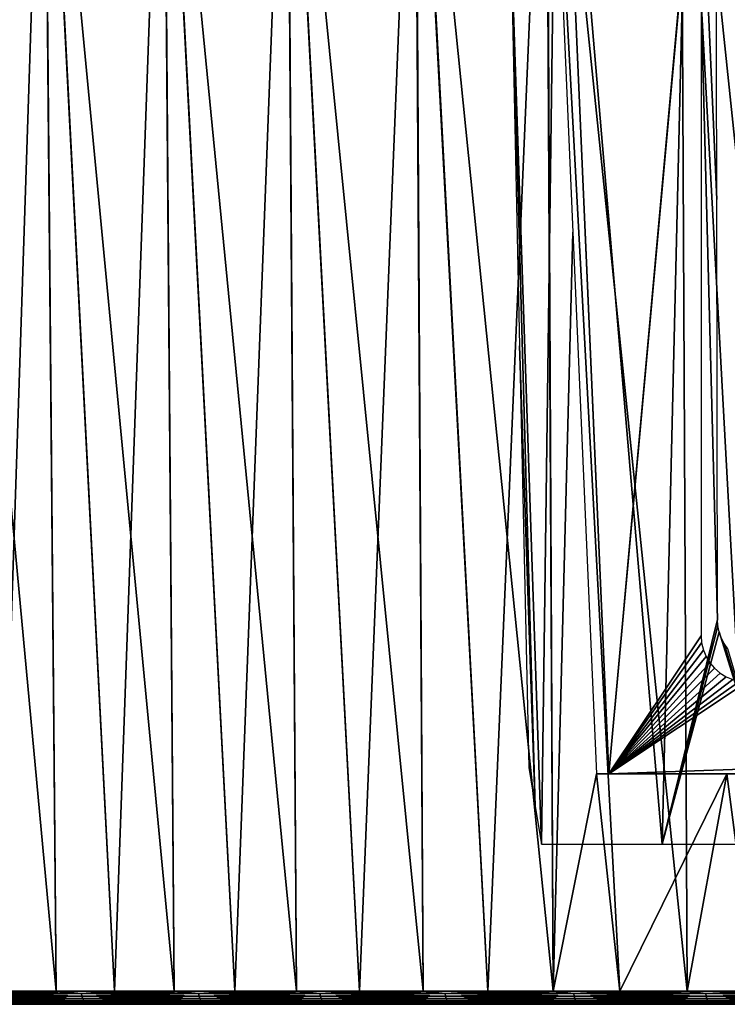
# Model space of a CAD drawing. Header units: millimetres. Extents: x -68 to 68, y 0 to 255.
# Tile 24 of 217: x -43 to -27, y 0 to 21. Entities that reach past the tile are written whole.
import ezdxf

# ---------------------------------------------------------------- set-up
doc = ezdxf.new("R2010")
doc.units = ezdxf.units.MM
doc.header["$LTSCALE"] = 41.718519
for name, color, linetype in [('1', 7, 'CONTINUOUS'), ('11', 7, 'CONTINUOUS'), ('3', 7, 'CONTINUOUS'), ('4', 7, 'CONTINUOUS'), ('5', 7, 'CONTINUOUS'), ('8', 7, 'CONTINUOUS'), ('9', 7, 'CONTINUOUS')]:
    doc.layers.add(name, color=color, linetype=linetype)

msp = doc.modelspace()

# ---------------------------------------------------------------- linework, layer by layer
at = {"layer": '1', "color": 7, "linetype": 'Continuous', "true_color": 0xf5f5f5}
for points in [[(-65.903, 0, 0), (-65.824, 0, -3.234), (65.903, 0, 0), (-65.903, 0, 0)], [(-65.824, 0, 3.234), (-65.903, 0, 0), (65.824, 0, 3.234), (-65.824, 0, 3.234)], [(65.824, 0, 3.234), (-65.903, 0, 0), (65.903, 0, 0), (65.824, 0, 3.234)], [(-65.824, 0, -3.234), (-65.586, 0, -6.46), (65.824, 0, -3.234), (-65.824, 0, -3.234)], [(65.903, 0, 0), (-65.824, 0, -3.234), (65.824, 0, -3.234), (65.903, 0, 0)], [(-65.586, 0, 6.46), (-65.824, 0, 3.234), (65.586, 0, 6.46), (-65.586, 0, 6.46)], [(65.586, 0, 6.46), (-65.824, 0, 3.234), (65.824, 0, 3.234), (65.586, 0, 6.46)], [(-65.586, 0, -6.46), (-65.19, 0, -9.67), (65.586, 0, -6.46), (-65.586, 0, -6.46)], [(65.824, 0, -3.234), (-65.586, 0, -6.46), (65.586, 0, -6.46), (65.824, 0, -3.234)], [(-65.19, 0, 9.67), (-65.586, 0, 6.46), (65.19, 0, 9.67), (-65.19, 0, 9.67)], [(65.19, 0, 9.67), (-65.586, 0, 6.46), (65.586, 0, 6.46), (65.19, 0, 9.67)], [(-65.19, 0, -9.67), (-64.637, 0, -12.857), (65.19, 0, -9.67), (-65.19, 0, -9.67)], [(65.586, 0, -6.46), (-65.19, 0, -9.67), (65.19, 0, -9.67), (65.586, 0, -6.46)], [(-64.637, 0, 12.857), (-65.19, 0, 9.67), (64.637, 0, 12.857), (-64.637, 0, 12.857)], [(64.637, 0, 12.857), (-65.19, 0, 9.67), (65.19, 0, 9.67), (64.637, 0, 12.857)], [(-64.637, 0, -12.857), (-63.928, 0, -16.013), (64.637, 0, -12.857), (-64.637, 0, -12.857)], [(65.19, 0, -9.67), (-64.637, 0, -12.857), (64.637, 0, -12.857), (65.19, 0, -9.67)], [(-63.928, 0, 16.013), (-64.637, 0, 12.857), (63.928, 0, 16.013), (-63.928, 0, 16.013)], [(63.928, 0, 16.013), (-64.637, 0, 12.857), (64.637, 0, 12.857), (63.928, 0, 16.013)], [(-63.928, 0, -16.013), (-63.065, 0, -19.131), (63.928, 0, -16.013), (-63.928, 0, -16.013)], [(64.637, 0, -12.857), (-63.928, 0, -16.013), (63.928, 0, -16.013), (64.637, 0, -12.857)], [(-63.065, 0, 19.131), (-63.928, 0, 16.013), (63.065, 0, 19.131), (-63.065, 0, 19.131)], [(63.065, 0, 19.131), (-63.928, 0, 16.013), (63.928, 0, 16.013), (63.065, 0, 19.131)], [(-63.065, 0, -19.131), (-62.051, 0, -22.202), (63.065, 0, -19.131), (-63.065, 0, -19.131)], [(63.928, 0, -16.013), (-63.065, 0, -19.131), (63.065, 0, -19.131), (63.928, 0, -16.013)], [(-62.051, 0, 22.202), (-63.065, 0, 19.131), (62.051, 0, 22.202), (-62.051, 0, 22.202)], [(62.051, 0, 22.202), (-63.065, 0, 19.131), (63.065, 0, 19.131), (62.051, 0, 22.202)], [(-62.051, 0, -22.202), (-60.886, 0, -25.22), (62.051, 0, -22.202), (-62.051, 0, -22.202)], [(63.065, 0, -19.131), (-62.051, 0, -22.202), (62.051, 0, -22.202), (63.065, 0, -19.131)], [(-60.886, 0, 25.22), (-62.051, 0, 22.202), (60.886, 0, 25.22), (-60.886, 0, 25.22)], [(60.886, 0, 25.22), (-62.051, 0, 22.202), (62.051, 0, 22.202), (60.886, 0, 25.22)], [(-60.886, 0, -25.22), (-59.576, 0, -28.177), (60.886, 0, -25.22), (-60.886, 0, -25.22)], [(62.051, 0, -22.202), (-60.886, 0, -25.22), (60.886, 0, -25.22), (62.051, 0, -22.202)], [(-59.576, 0, 28.177), (-60.886, 0, 25.22), (59.576, 0, 28.177), (-59.576, 0, 28.177)], [(59.576, 0, 28.177), (-60.886, 0, 25.22), (60.886, 0, 25.22), (59.576, 0, 28.177)], [(-59.576, 0, -28.177), (-58.121, 0, -31.067), (59.576, 0, -28.177), (-59.576, 0, -28.177)], [(60.886, 0, -25.22), (-59.576, 0, -28.177), (59.576, 0, -28.177), (60.886, 0, -25.22)], [(-58.121, 0, 31.067), (-59.576, 0, 28.177), (58.121, 0, 31.067), (-58.121, 0, 31.067)], [(58.121, 0, 31.067), (-59.576, 0, 28.177), (59.576, 0, 28.177), (58.121, 0, 31.067)], [(-58.121, 0, -31.067), (-56.527, 0, -33.881), (58.121, 0, -31.067), (-58.121, 0, -31.067)], [(59.576, 0, -28.177), (-58.121, 0, -31.067), (58.121, 0, -31.067), (59.576, 0, -28.177)], [(-56.527, 0, 33.881), (-58.121, 0, 31.067), (56.527, 0, 33.881), (-56.527, 0, 33.881)], [(56.527, 0, 33.881), (-58.121, 0, 31.067), (58.121, 0, 31.067), (56.527, 0, 33.881)], [(-56.527, 0, -33.881), (-54.796, 0, -36.614), (56.527, 0, -33.881), (-56.527, 0, -33.881)], [(58.121, 0, -31.067), (-56.527, 0, -33.881), (56.527, 0, -33.881), (58.121, 0, -31.067)], [(-54.796, 0, 36.614), (-56.527, 0, 33.881), (54.796, 0, 36.614), (-54.796, 0, 36.614)], [(54.796, 0, 36.614), (-56.527, 0, 33.881), (56.527, 0, 33.881), (54.796, 0, 36.614)], [(-54.796, 0, -36.614), (-52.934, 0, -39.258), (54.796, 0, -36.614), (-54.796, 0, -36.614)], [(56.527, 0, -33.881), (-54.796, 0, -36.614), (54.796, 0, -36.614), (56.527, 0, -33.881)], [(-52.934, 0, 39.258), (-54.796, 0, 36.614), (52.934, 0, 39.258), (-52.934, 0, 39.258)], [(52.934, 0, 39.258), (-54.796, 0, 36.614), (54.796, 0, 36.614), (52.934, 0, 39.258)], [(-52.934, 0, -39.258), (-50.944, 0, -41.809), (52.934, 0, -39.258), (-52.934, 0, -39.258)], [(54.796, 0, -36.614), (-52.934, 0, -39.258), (52.934, 0, -39.258), (54.796, 0, -36.614)], [(-50.944, 0, 41.809), (-52.934, 0, 39.258), (50.944, 0, 41.809), (-50.944, 0, 41.809)], [(50.944, 0, 41.809), (-52.934, 0, 39.258), (52.934, 0, 39.258), (50.944, 0, 41.809)], [(-50.944, 0, -41.809), (-48.831, 0, -44.258), (50.944, 0, -41.809), (-50.944, 0, -41.809)], [(52.934, 0, -39.258), (-50.944, 0, -41.809), (50.944, 0, -41.809), (52.934, 0, -39.258)], [(-48.831, 0, 44.258), (-50.944, 0, 41.809), (48.831, 0, 44.258), (-48.831, 0, 44.258)], [(48.831, 0, 44.258), (-50.944, 0, 41.809), (50.944, 0, 41.809), (48.831, 0, 44.258)], [(-48.831, 0, -44.258), (-46.6, 0, -46.601), (48.831, 0, -44.258), (-48.831, 0, -44.258)], [(50.944, 0, -41.809), (-48.831, 0, -44.258), (48.831, 0, -44.258), (50.944, 0, -41.809)], [(-46.6, 0, 46.601), (-48.831, 0, 44.258), (46.6, 0, 46.601), (-46.6, 0, 46.601)], [(46.6, 0, 46.601), (-48.831, 0, 44.258), (48.831, 0, 44.258), (46.6, 0, 46.601)], [(-46.6, 0, -46.601), (-44.258, 0, -48.831), (46.6, 0, -46.601), (-46.6, 0, -46.601)], [(48.831, 0, -44.258), (-46.6, 0, -46.601), (46.6, 0, -46.601), (48.831, 0, -44.258)], [(-44.258, 0, 48.831), (-46.6, 0, 46.601), (44.258, 0, 48.831), (-44.258, 0, 48.831)], [(44.258, 0, 48.831), (-46.6, 0, 46.601), (46.6, 0, 46.601), (44.258, 0, 48.831)], [(-44.258, 0, -48.831), (-41.808, 0, -50.944), (44.258, 0, -48.831), (-44.258, 0, -48.831)], [(46.6, 0, -46.601), (-44.258, 0, -48.831), (44.258, 0, -48.831), (46.6, 0, -46.601)], [(-41.808, 0, 50.944), (-44.258, 0, 48.831), (41.808, 0, 50.944), (-41.808, 0, 50.944)], [(41.808, 0, 50.944), (-44.258, 0, 48.831), (44.258, 0, 48.831), (41.808, 0, 50.944)], [(-41.808, 0, -50.944), (-39.258, 0, -52.934), (41.808, 0, -50.944), (-41.808, 0, -50.944)], [(44.258, 0, -48.831), (-41.808, 0, -50.944), (41.808, 0, -50.944), (44.258, 0, -48.831)], [(-39.258, 0, 52.934), (-41.808, 0, 50.944), (39.258, 0, 52.934), (-39.258, 0, 52.934)], [(39.258, 0, 52.934), (-41.808, 0, 50.944), (41.808, 0, 50.944), (39.258, 0, 52.934)], [(-39.258, 0, -52.934), (-36.614, 0, -54.796), (39.258, 0, -52.934), (-39.258, 0, -52.934)], [(41.808, 0, -50.944), (-39.258, 0, -52.934), (39.258, 0, -52.934), (41.808, 0, -50.944)], [(-36.614, 0, 54.796), (-39.258, 0, 52.934), (36.614, 0, 54.796), (-36.614, 0, 54.796)], [(36.614, 0, 54.796), (-39.258, 0, 52.934), (39.258, 0, 52.934), (36.614, 0, 54.796)], [(-36.614, 0, -54.796), (-33.881, 0, -56.527), (36.614, 0, -54.796), (-36.614, 0, -54.796)], [(39.258, 0, -52.934), (-36.614, 0, -54.796), (36.614, 0, -54.796), (39.258, 0, -52.934)], [(-33.881, 0, 56.527), (-36.614, 0, 54.796), (33.881, 0, 56.527), (-33.881, 0, 56.527)], [(33.881, 0, 56.527), (-36.614, 0, 54.796), (36.614, 0, 54.796), (33.881, 0, 56.527)], [(-33.881, 0, -56.527), (-31.066, 0, -58.121), (33.881, 0, -56.527), (-33.881, 0, -56.527)], [(36.614, 0, -54.796), (-33.881, 0, -56.527), (33.881, 0, -56.527), (36.614, 0, -54.796)], [(-31.066, 0, 58.121), (-33.881, 0, 56.527), (31.066, 0, 58.121), (-31.066, 0, 58.121)], [(31.066, 0, 58.121), (-33.881, 0, 56.527), (33.881, 0, 56.527), (31.066, 0, 58.121)], [(-31.066, 0, -58.121), (-28.177, 0, -59.576), (31.066, 0, -58.121), (-31.066, 0, -58.121)], [(33.881, 0, -56.527), (-31.066, 0, -58.121), (31.066, 0, -58.121), (33.881, 0, -56.527)], [(-28.177, 0, 59.576), (-31.066, 0, 58.121), (28.177, 0, 59.576), (-28.177, 0, 59.576)], [(28.177, 0, 59.576), (-31.066, 0, 58.121), (31.066, 0, 58.121), (28.177, 0, 59.576)], [(-28.177, 0, -59.576), (-25.22, 0, -60.887), (28.177, 0, -59.576), (-28.177, 0, -59.576)], [(31.066, 0, -58.121), (-28.177, 0, -59.576), (28.177, 0, -59.576), (31.066, 0, -58.121)], [(-25.22, 0, 60.887), (-28.177, 0, 59.576), (25.22, 0, 60.887), (-25.22, 0, 60.887)], [(25.22, 0, 60.887), (-28.177, 0, 59.576), (28.177, 0, 59.576), (25.22, 0, 60.887)]]:
    msp.add_3dface(points, dxfattribs=at)
at = {"layer": '11', "color": 7, "linetype": 'Continuous', "true_color": 0xf5f5f5}
for points in [[(-43.242, 0.287, 50.129), (-43.895, 0.231, 49.548), (-41.45, 0.231, 51.61), (-43.242, 0.287, 50.129)], [(-43.242, 0.287, -50.129), (-41.999, 0.287, -51.175), (-43.895, 0.231, -49.548), (-43.242, 0.287, -50.129)], [(-41.999, 0.287, -51.175), (-41.45, 0.231, -51.61), (-43.895, 0.231, -49.548), (-41.999, 0.287, -51.175)], [(-41.45, 0.231, -51.61), (-43.883, 0.176, -49.534), (-43.895, 0.231, -49.548), (-41.45, 0.231, -51.61)], [(-43.883, 0.176, 49.534), (-41.439, 0.176, 51.596), (-43.895, 0.231, 49.548), (-43.883, 0.176, 49.534)], [(-43.895, 0.231, 49.548), (-41.439, 0.176, 51.596), (-41.45, 0.231, 51.61), (-43.895, 0.231, 49.548)], [(-41.439, 0.176, -51.596), (-43.883, 0.176, -49.534), (-41.45, 0.231, -51.61), (-41.439, 0.176, -51.596)], [(-41.999, 0.287, 51.175), (-43.242, 0.287, 50.129), (-41.45, 0.231, 51.61), (-41.999, 0.287, 51.175)], [(-40.73, 0.287, 52.191), (-41.999, 0.287, 51.175), (-41.45, 0.231, 51.61), (-40.73, 0.287, 52.191)], [(-41.999, 0.287, -51.175), (-40.73, 0.287, -52.191), (-41.45, 0.231, -51.61), (-41.999, 0.287, -51.175)], [(-40.73, 0.287, 52.191), (-41.45, 0.231, 51.61), (-38.908, 0.231, 53.553), (-40.73, 0.287, 52.191)], [(-40.73, 0.287, -52.191), (-39.437, 0.287, -53.175), (-41.45, 0.231, -51.61), (-40.73, 0.287, -52.191)], [(-39.437, 0.287, -53.175), (-38.908, 0.231, -53.553), (-41.45, 0.231, -51.61), (-39.437, 0.287, -53.175)], [(-38.908, 0.231, -53.553), (-41.439, 0.176, -51.596), (-41.45, 0.231, -51.61), (-38.908, 0.231, -53.553)], [(-41.439, 0.176, 51.596), (-38.897, 0.176, 53.538), (-41.45, 0.231, 51.61), (-41.439, 0.176, 51.596)], [(-41.45, 0.231, 51.61), (-38.897, 0.176, 53.538), (-38.908, 0.231, 53.553), (-41.45, 0.231, 51.61)], [(-38.897, 0.176, -53.538), (-41.439, 0.176, -51.596), (-38.908, 0.231, -53.553), (-38.897, 0.176, -53.538)], [(-39.437, 0.287, 53.175), (-40.73, 0.287, 52.191), (-38.908, 0.231, 53.553), (-39.437, 0.287, 53.175)], [(-38.12, 0.287, 54.126), (-39.437, 0.287, 53.175), (-38.908, 0.231, 53.553), (-38.12, 0.287, 54.126)], [(-39.437, 0.287, -53.175), (-38.12, 0.287, -54.126), (-38.908, 0.231, -53.553), (-39.437, 0.287, -53.175)], [(-38.12, 0.287, 54.126), (-38.908, 0.231, 53.553), (-36.276, 0.231, 55.37), (-38.12, 0.287, 54.126)], [(-38.12, 0.287, -54.126), (-36.78, 0.287, -55.046), (-38.908, 0.231, -53.553), (-38.12, 0.287, -54.126)], [(-36.78, 0.287, -55.046), (-36.276, 0.231, -55.37), (-38.908, 0.231, -53.553), (-36.78, 0.287, -55.046)], [(-36.276, 0.231, -55.37), (-38.897, 0.176, -53.538), (-38.908, 0.231, -53.553), (-36.276, 0.231, -55.37)], [(-38.897, 0.176, 53.538), (-36.265, 0.176, 55.355), (-38.908, 0.231, 53.553), (-38.897, 0.176, 53.538)], [(-38.908, 0.231, 53.553), (-36.265, 0.176, 55.355), (-36.276, 0.231, 55.37), (-38.908, 0.231, 53.553)], [(-36.265, 0.176, -55.355), (-38.897, 0.176, -53.538), (-36.276, 0.231, -55.37), (-36.265, 0.176, -55.355)], [(-36.78, 0.287, 55.046), (-38.12, 0.287, 54.126), (-36.276, 0.231, 55.37), (-36.78, 0.287, 55.046)], [(-35.418, 0.287, 55.932), (-36.78, 0.287, 55.046), (-36.276, 0.231, 55.37), (-35.418, 0.287, 55.932)], [(-36.78, 0.287, -55.046), (-35.418, 0.287, -55.932), (-36.276, 0.231, -55.37), (-36.78, 0.287, -55.046)], [(-35.418, 0.287, 55.932), (-36.276, 0.231, 55.37), (-33.558, 0.231, 57.058), (-35.418, 0.287, 55.932)], [(-35.418, 0.287, -55.932), (-34.035, 0.287, -56.784), (-36.276, 0.231, -55.37), (-35.418, 0.287, -55.932)], [(-34.035, 0.287, -56.784), (-33.558, 0.231, -57.058), (-36.276, 0.231, -55.37), (-34.035, 0.287, -56.784)], [(-33.558, 0.231, -57.058), (-36.265, 0.176, -55.355), (-36.276, 0.231, -55.37), (-33.558, 0.231, -57.058)], [(-36.265, 0.176, 55.355), (-33.549, 0.176, 57.042), (-36.276, 0.231, 55.37), (-36.265, 0.176, 55.355)], [(-36.276, 0.231, 55.37), (-33.549, 0.176, 57.042), (-33.558, 0.231, 57.058), (-36.276, 0.231, 55.37)], [(-33.549, 0.176, -57.042), (-36.265, 0.176, -55.355), (-33.558, 0.231, -57.058), (-33.549, 0.176, -57.042)], [(-34.035, 0.287, 56.784), (-35.418, 0.287, 55.932), (-33.558, 0.231, 57.058), (-34.035, 0.287, 56.784)], [(-32.631, 0.287, 57.602), (-34.035, 0.287, 56.784), (-33.558, 0.231, 57.058), (-32.631, 0.287, 57.602)], [(-34.035, 0.287, -56.784), (-32.631, 0.287, -57.602), (-33.558, 0.231, -57.058), (-34.035, 0.287, -56.784)], [(-32.631, 0.287, 57.602), (-33.558, 0.231, 57.058), (-30.762, 0.231, 58.613), (-32.631, 0.287, 57.602)], [(-32.631, 0.287, -57.602), (-31.208, 0.287, -58.386), (-33.558, 0.231, -57.058), (-32.631, 0.287, -57.602)], [(-31.208, 0.287, -58.386), (-30.762, 0.231, -58.613), (-33.558, 0.231, -57.058), (-31.208, 0.287, -58.386)], [(-30.762, 0.231, -58.613), (-33.549, 0.176, -57.042), (-33.558, 0.231, -57.058), (-30.762, 0.231, -58.613)], [(-33.549, 0.176, 57.042), (-30.754, 0.176, 58.596), (-33.558, 0.231, 57.058), (-33.549, 0.176, 57.042)], [(-33.558, 0.231, 57.058), (-30.754, 0.176, 58.596), (-30.762, 0.231, 58.613), (-33.558, 0.231, 57.058)], [(-30.754, 0.176, -58.596), (-33.549, 0.176, -57.042), (-30.762, 0.231, -58.613), (-30.754, 0.176, -58.596)], [(-31.208, 0.287, 58.386), (-32.631, 0.287, 57.602), (-30.762, 0.231, 58.613), (-31.208, 0.287, 58.386)], [(-29.765, 0.287, 59.134), (-31.208, 0.287, 58.386), (-30.762, 0.231, 58.613), (-29.765, 0.287, 59.134)], [(-31.208, 0.287, -58.386), (-29.765, 0.287, -59.134), (-30.762, 0.231, -58.613), (-31.208, 0.287, -58.386)], [(-29.765, 0.287, 59.134), (-30.762, 0.231, 58.613), (-27.895, 0.231, 60.03), (-29.765, 0.287, 59.134)], [(-29.765, 0.287, -59.134), (-28.305, 0.287, -59.847), (-30.762, 0.231, -58.613), (-29.765, 0.287, -59.134)], [(-28.305, 0.287, -59.847), (-27.895, 0.231, -60.03), (-30.762, 0.231, -58.613), (-28.305, 0.287, -59.847)], [(-27.895, 0.231, -60.03), (-30.754, 0.176, -58.596), (-30.762, 0.231, -58.613), (-27.895, 0.231, -60.03)], [(-30.754, 0.176, 58.596), (-27.887, 0.176, 60.014), (-30.762, 0.231, 58.613), (-30.754, 0.176, 58.596)], [(-30.762, 0.231, 58.613), (-27.887, 0.176, 60.014), (-27.895, 0.231, 60.03), (-30.762, 0.231, 58.613)], [(-27.887, 0.176, -60.014), (-30.754, 0.176, -58.596), (-27.895, 0.231, -60.03), (-27.887, 0.176, -60.014)], [(-28.305, 0.287, 59.847), (-29.765, 0.287, 59.134), (-27.895, 0.231, 60.03), (-28.305, 0.287, 59.847)], [(-26.828, 0.287, 60.523), (-28.305, 0.287, 59.847), (-27.895, 0.231, 60.03), (-26.828, 0.287, 60.523)], [(-28.305, 0.287, -59.847), (-26.828, 0.287, -60.523), (-27.895, 0.231, -60.03), (-28.305, 0.287, -59.847)], [(-26.828, 0.287, 60.523), (-27.895, 0.231, 60.03), (-24.962, 0.231, 61.308), (-26.828, 0.287, 60.523)], [(-26.828, 0.287, -60.523), (-25.335, 0.287, -61.163), (-27.895, 0.231, -60.03), (-26.828, 0.287, -60.523)], [(-25.335, 0.287, -61.163), (-24.962, 0.231, -61.308), (-27.895, 0.231, -60.03), (-25.335, 0.287, -61.163)], [(-24.962, 0.231, -61.308), (-27.887, 0.176, -60.014), (-27.895, 0.231, -60.03), (-24.962, 0.231, -61.308)], [(-27.887, 0.176, 60.014), (-24.955, 0.176, 61.291), (-27.895, 0.231, 60.03), (-27.887, 0.176, 60.014)], [(-27.895, 0.231, 60.03), (-24.955, 0.176, 61.291), (-24.962, 0.231, 61.308), (-27.895, 0.231, 60.03)], [(-24.955, 0.176, -61.291), (-27.887, 0.176, -60.014), (-24.962, 0.231, -61.308), (-24.955, 0.176, -61.291)], [(-41.808, 0, -50.944), (-44.258, 0, -48.831), (-43.74, 0.005, -49.372), (-41.808, 0, -50.944)], [(-44.258, 0, 48.831), (-41.808, 0, 50.944), (-43.74, 0.005, 49.372), (-44.258, 0, 48.831)], [(-41.439, 0.176, -51.596), (-43.864, 0.127, -49.512), (-43.883, 0.176, -49.534), (-41.439, 0.176, -51.596)], [(-43.864, 0.127, 49.512), (-41.421, 0.127, 51.574), (-43.883, 0.176, 49.534), (-43.864, 0.127, 49.512)], [(-43.883, 0.176, 49.534), (-41.421, 0.127, 51.574), (-41.439, 0.176, 51.596), (-43.883, 0.176, 49.534)], [(-41.421, 0.127, -51.574), (-43.864, 0.127, -49.512), (-41.439, 0.176, -51.596), (-41.421, 0.127, -51.574)], [(-41.421, 0.127, -51.574), (-43.839, 0.083, -49.484), (-43.864, 0.127, -49.512), (-41.421, 0.127, -51.574)], [(-43.839, 0.083, 49.484), (-41.397, 0.083, 51.545), (-43.864, 0.127, 49.512), (-43.839, 0.083, 49.484)], [(-43.864, 0.127, 49.512), (-41.397, 0.083, 51.545), (-41.421, 0.127, 51.574), (-43.864, 0.127, 49.512)], [(-41.397, 0.083, -51.545), (-43.839, 0.083, -49.484), (-41.421, 0.127, -51.574), (-41.397, 0.083, -51.545)], [(-41.397, 0.083, -51.545), (-43.81, 0.048, -49.451), (-43.839, 0.083, -49.484), (-41.397, 0.083, -51.545)], [(-43.81, 0.048, 49.451), (-41.369, 0.048, 51.51), (-43.839, 0.083, 49.484), (-43.81, 0.048, 49.451)], [(-43.839, 0.083, 49.484), (-41.369, 0.048, 51.51), (-41.397, 0.083, 51.545), (-43.839, 0.083, 49.484)], [(-41.369, 0.048, -51.51), (-43.81, 0.048, -49.451), (-41.397, 0.083, -51.545), (-41.369, 0.048, -51.51)], [(-41.369, 0.048, -51.51), (-43.776, 0.022, -49.413), (-43.81, 0.048, -49.451), (-41.369, 0.048, -51.51)], [(-43.776, 0.022, 49.413), (-41.337, 0.022, 51.47), (-43.81, 0.048, 49.451), (-43.776, 0.022, 49.413)], [(-43.81, 0.048, 49.451), (-41.337, 0.022, 51.47), (-41.369, 0.048, 51.51), (-43.81, 0.048, 49.451)], [(-41.337, 0.022, -51.47), (-43.776, 0.022, -49.413), (-41.369, 0.048, -51.51), (-41.337, 0.022, -51.47)], [(-41.337, 0.022, -51.47), (-43.74, 0.005, -49.372), (-43.776, 0.022, -49.413), (-41.337, 0.022, -51.47)], [(-43.74, 0.005, 49.372), (-41.303, 0.005, 51.427), (-43.776, 0.022, 49.413), (-43.74, 0.005, 49.372)], [(-43.776, 0.022, 49.413), (-41.303, 0.005, 51.427), (-41.337, 0.022, 51.47), (-43.776, 0.022, 49.413)], [(-41.303, 0.005, -51.427), (-43.74, 0.005, -49.372), (-41.337, 0.022, -51.47), (-41.303, 0.005, -51.427)], [(-41.303, 0.005, -51.427), (-41.808, 0, -50.944), (-43.74, 0.005, -49.372), (-41.303, 0.005, -51.427)], [(-43.74, 0.005, 49.372), (-41.808, 0, 50.944), (-41.303, 0.005, 51.427), (-43.74, 0.005, 49.372)], [(-39.258, 0, -52.934), (-41.808, 0, -50.944), (-41.303, 0.005, -51.427), (-39.258, 0, -52.934)], [(-41.808, 0, 50.944), (-39.258, 0, 52.934), (-41.303, 0.005, 51.427), (-41.808, 0, 50.944)], [(-38.897, 0.176, -53.538), (-41.421, 0.127, -51.574), (-41.439, 0.176, -51.596), (-38.897, 0.176, -53.538)], [(-41.421, 0.127, 51.574), (-38.881, 0.127, 53.515), (-41.439, 0.176, 51.596), (-41.421, 0.127, 51.574)], [(-41.439, 0.176, 51.596), (-38.881, 0.127, 53.515), (-38.897, 0.176, 53.538), (-41.439, 0.176, 51.596)], [(-38.881, 0.127, -53.515), (-41.421, 0.127, -51.574), (-38.897, 0.176, -53.538), (-38.881, 0.127, -53.515)], [(-38.881, 0.127, -53.515), (-41.397, 0.083, -51.545), (-41.421, 0.127, -51.574), (-38.881, 0.127, -53.515)], [(-41.397, 0.083, 51.545), (-38.859, 0.083, 53.485), (-41.421, 0.127, 51.574), (-41.397, 0.083, 51.545)], [(-41.421, 0.127, 51.574), (-38.859, 0.083, 53.485), (-38.881, 0.127, 53.515), (-41.421, 0.127, 51.574)], [(-38.859, 0.083, -53.485), (-41.397, 0.083, -51.545), (-38.881, 0.127, -53.515), (-38.859, 0.083, -53.485)], [(-38.859, 0.083, -53.485), (-41.369, 0.048, -51.51), (-41.397, 0.083, -51.545), (-38.859, 0.083, -53.485)], [(-41.369, 0.048, 51.51), (-38.832, 0.048, 53.448), (-41.397, 0.083, 51.545), (-41.369, 0.048, 51.51)], [(-41.397, 0.083, 51.545), (-38.832, 0.048, 53.448), (-38.859, 0.083, 53.485), (-41.397, 0.083, 51.545)], [(-38.832, 0.048, -53.448), (-41.369, 0.048, -51.51), (-38.859, 0.083, -53.485), (-38.832, 0.048, -53.448)], [(-38.832, 0.048, -53.448), (-41.337, 0.022, -51.47), (-41.369, 0.048, -51.51), (-38.832, 0.048, -53.448)], [(-41.337, 0.022, 51.47), (-38.803, 0.022, 53.407), (-41.369, 0.048, 51.51), (-41.337, 0.022, 51.47)], [(-41.369, 0.048, 51.51), (-38.803, 0.022, 53.407), (-38.832, 0.048, 53.448), (-41.369, 0.048, 51.51)], [(-38.803, 0.022, -53.407), (-41.337, 0.022, -51.47), (-38.832, 0.048, -53.448), (-38.803, 0.022, -53.407)], [(-38.803, 0.022, -53.407), (-41.303, 0.005, -51.427), (-41.337, 0.022, -51.47), (-38.803, 0.022, -53.407)], [(-41.303, 0.005, 51.427), (-38.77, 0.005, 53.363), (-41.337, 0.022, 51.47), (-41.303, 0.005, 51.427)], [(-41.337, 0.022, 51.47), (-38.77, 0.005, 53.363), (-38.803, 0.022, 53.407), (-41.337, 0.022, 51.47)], [(-38.77, 0.005, -53.363), (-41.303, 0.005, -51.427), (-38.803, 0.022, -53.407), (-38.77, 0.005, -53.363)], [(-38.77, 0.005, -53.363), (-39.258, 0, -52.934), (-41.303, 0.005, -51.427), (-38.77, 0.005, -53.363)], [(-41.303, 0.005, 51.427), (-39.258, 0, 52.934), (-38.77, 0.005, 53.363), (-41.303, 0.005, 51.427)], [(-36.614, 0, -54.796), (-39.258, 0, -52.934), (-38.77, 0.005, -53.363), (-36.614, 0, -54.796)], [(-39.258, 0, 52.934), (-36.614, 0, 54.796), (-38.77, 0.005, 53.363), (-39.258, 0, 52.934)], [(-36.265, 0.176, -55.355), (-38.881, 0.127, -53.515), (-38.897, 0.176, -53.538), (-36.265, 0.176, -55.355)], [(-38.881, 0.127, 53.515), (-36.25, 0.127, 55.331), (-38.897, 0.176, 53.538), (-38.881, 0.127, 53.515)], [(-38.897, 0.176, 53.538), (-36.25, 0.127, 55.331), (-36.265, 0.176, 55.355), (-38.897, 0.176, 53.538)], [(-36.25, 0.127, -55.331), (-38.881, 0.127, -53.515), (-36.265, 0.176, -55.355), (-36.25, 0.127, -55.331)], [(-36.25, 0.127, -55.331), (-38.859, 0.083, -53.485), (-38.881, 0.127, -53.515), (-36.25, 0.127, -55.331)], [(-38.859, 0.083, 53.485), (-36.229, 0.083, 55.3), (-38.881, 0.127, 53.515), (-38.859, 0.083, 53.485)], [(-38.881, 0.127, 53.515), (-36.229, 0.083, 55.3), (-36.25, 0.127, 55.331), (-38.881, 0.127, 53.515)], [(-36.229, 0.083, -55.3), (-38.859, 0.083, -53.485), (-36.25, 0.127, -55.331), (-36.229, 0.083, -55.3)], [(-36.229, 0.083, -55.3), (-38.832, 0.048, -53.448), (-38.859, 0.083, -53.485), (-36.229, 0.083, -55.3)], [(-38.832, 0.048, 53.448), (-36.205, 0.048, 55.262), (-38.859, 0.083, 53.485), (-38.832, 0.048, 53.448)], [(-38.859, 0.083, 53.485), (-36.205, 0.048, 55.262), (-36.229, 0.083, 55.3), (-38.859, 0.083, 53.485)], [(-36.205, 0.048, -55.262), (-38.832, 0.048, -53.448), (-36.229, 0.083, -55.3), (-36.205, 0.048, -55.262)], [(-36.205, 0.048, -55.262), (-38.803, 0.022, -53.407), (-38.832, 0.048, -53.448), (-36.205, 0.048, -55.262)], [(-38.803, 0.022, 53.407), (-36.177, 0.022, 55.219), (-38.832, 0.048, 53.448), (-38.803, 0.022, 53.407)], [(-38.832, 0.048, 53.448), (-36.177, 0.022, 55.219), (-36.205, 0.048, 55.262), (-38.832, 0.048, 53.448)], [(-36.177, 0.022, -55.219), (-38.803, 0.022, -53.407), (-36.205, 0.048, -55.262), (-36.177, 0.022, -55.219)], [(-36.177, 0.022, -55.219), (-38.77, 0.005, -53.363), (-38.803, 0.022, -53.407), (-36.177, 0.022, -55.219)], [(-38.77, 0.005, 53.363), (-36.147, 0.005, 55.173), (-38.803, 0.022, 53.407), (-38.77, 0.005, 53.363)], [(-38.803, 0.022, 53.407), (-36.147, 0.005, 55.173), (-36.177, 0.022, 55.219), (-38.803, 0.022, 53.407)], [(-36.147, 0.005, -55.173), (-38.77, 0.005, -53.363), (-36.177, 0.022, -55.219), (-36.147, 0.005, -55.173)], [(-36.147, 0.005, -55.173), (-36.614, 0, -54.796), (-38.77, 0.005, -53.363), (-36.147, 0.005, -55.173)], [(-38.77, 0.005, 53.363), (-36.614, 0, 54.796), (-36.147, 0.005, 55.173), (-38.77, 0.005, 53.363)], [(-33.881, 0, -56.527), (-36.614, 0, -54.796), (-36.147, 0.005, -55.173), (-33.881, 0, -56.527)], [(-36.614, 0, 54.796), (-33.881, 0, 56.527), (-36.147, 0.005, 55.173), (-36.614, 0, 54.796)], [(-33.549, 0.176, -57.042), (-36.25, 0.127, -55.331), (-36.265, 0.176, -55.355), (-33.549, 0.176, -57.042)], [(-36.25, 0.127, 55.331), (-33.534, 0.127, 57.018), (-36.265, 0.176, 55.355), (-36.25, 0.127, 55.331)], [(-36.265, 0.176, 55.355), (-33.534, 0.127, 57.018), (-33.549, 0.176, 57.042), (-36.265, 0.176, 55.355)], [(-33.534, 0.127, -57.018), (-36.25, 0.127, -55.331), (-33.549, 0.176, -57.042), (-33.534, 0.127, -57.018)], [(-33.534, 0.127, -57.018), (-36.229, 0.083, -55.3), (-36.25, 0.127, -55.331), (-33.534, 0.127, -57.018)], [(-36.229, 0.083, 55.3), (-33.515, 0.083, 56.985), (-36.25, 0.127, 55.331), (-36.229, 0.083, 55.3)], [(-36.25, 0.127, 55.331), (-33.515, 0.083, 56.985), (-33.534, 0.127, 57.018), (-36.25, 0.127, 55.331)], [(-33.515, 0.083, -56.985), (-36.229, 0.083, -55.3), (-33.534, 0.127, -57.018), (-33.515, 0.083, -56.985)], [(-33.515, 0.083, -56.985), (-36.205, 0.048, -55.262), (-36.229, 0.083, -55.3), (-33.515, 0.083, -56.985)], [(-36.205, 0.048, 55.262), (-33.493, 0.048, 56.947), (-36.229, 0.083, 55.3), (-36.205, 0.048, 55.262)], [(-36.229, 0.083, 55.3), (-33.493, 0.048, 56.947), (-33.515, 0.083, 56.985), (-36.229, 0.083, 55.3)], [(-33.493, 0.048, -56.947), (-36.205, 0.048, -55.262), (-33.515, 0.083, -56.985), (-33.493, 0.048, -56.947)], [(-33.493, 0.048, -56.947), (-36.177, 0.022, -55.219), (-36.205, 0.048, -55.262), (-33.493, 0.048, -56.947)], [(-36.177, 0.022, 55.219), (-33.467, 0.022, 56.903), (-36.205, 0.048, 55.262), (-36.177, 0.022, 55.219)], [(-36.205, 0.048, 55.262), (-33.467, 0.022, 56.903), (-33.493, 0.048, 56.947), (-36.205, 0.048, 55.262)], [(-33.467, 0.022, -56.903), (-36.177, 0.022, -55.219), (-33.493, 0.048, -56.947), (-33.467, 0.022, -56.903)], [(-33.467, 0.022, -56.903), (-36.147, 0.005, -55.173), (-36.177, 0.022, -55.219), (-33.467, 0.022, -56.903)], [(-36.147, 0.005, 55.173), (-33.439, 0.005, 56.855), (-36.177, 0.022, 55.219), (-36.147, 0.005, 55.173)], [(-36.177, 0.022, 55.219), (-33.439, 0.005, 56.855), (-33.467, 0.022, 56.903), (-36.177, 0.022, 55.219)], [(-33.439, 0.005, -56.855), (-36.147, 0.005, -55.173), (-33.467, 0.022, -56.903), (-33.439, 0.005, -56.855)], [(-33.439, 0.005, -56.855), (-33.881, 0, -56.527), (-36.147, 0.005, -55.173), (-33.439, 0.005, -56.855)], [(-36.147, 0.005, 55.173), (-33.881, 0, 56.527), (-33.439, 0.005, 56.855), (-36.147, 0.005, 55.173)], [(-31.066, 0, -58.121), (-33.881, 0, -56.527), (-33.439, 0.005, -56.855), (-31.066, 0, -58.121)], [(-33.881, 0, 56.527), (-31.066, 0, 58.121), (-33.439, 0.005, 56.855), (-33.881, 0, 56.527)], [(-30.754, 0.176, -58.596), (-33.534, 0.127, -57.018), (-33.549, 0.176, -57.042), (-30.754, 0.176, -58.596)], [(-33.534, 0.127, 57.018), (-30.74, 0.127, 58.571), (-33.549, 0.176, 57.042), (-33.534, 0.127, 57.018)], [(-33.549, 0.176, 57.042), (-30.74, 0.127, 58.571), (-30.754, 0.176, 58.596), (-33.549, 0.176, 57.042)], [(-30.74, 0.127, -58.571), (-33.534, 0.127, -57.018), (-30.754, 0.176, -58.596), (-30.74, 0.127, -58.571)], [(-30.74, 0.127, -58.571), (-33.515, 0.083, -56.985), (-33.534, 0.127, -57.018), (-30.74, 0.127, -58.571)], [(-33.515, 0.083, 56.985), (-30.723, 0.083, 58.538), (-33.534, 0.127, 57.018), (-33.515, 0.083, 56.985)], [(-33.534, 0.127, 57.018), (-30.723, 0.083, 58.538), (-30.74, 0.127, 58.571), (-33.534, 0.127, 57.018)], [(-30.723, 0.083, -58.538), (-33.515, 0.083, -56.985), (-30.74, 0.127, -58.571), (-30.723, 0.083, -58.538)], [(-30.723, 0.083, -58.538), (-33.493, 0.048, -56.947), (-33.515, 0.083, -56.985), (-30.723, 0.083, -58.538)], [(-33.493, 0.048, 56.947), (-30.702, 0.048, 58.498), (-33.515, 0.083, 56.985), (-33.493, 0.048, 56.947)], [(-33.515, 0.083, 56.985), (-30.702, 0.048, 58.498), (-30.723, 0.083, 58.538), (-33.515, 0.083, 56.985)], [(-30.702, 0.048, -58.498), (-33.493, 0.048, -56.947), (-30.723, 0.083, -58.538), (-30.702, 0.048, -58.498)], [(-30.702, 0.048, -58.498), (-33.467, 0.022, -56.903), (-33.493, 0.048, -56.947), (-30.702, 0.048, -58.498)], [(-33.467, 0.022, 56.903), (-30.679, 0.022, 58.453), (-33.493, 0.048, 56.947), (-33.467, 0.022, 56.903)], [(-33.493, 0.048, 56.947), (-30.679, 0.022, 58.453), (-30.702, 0.048, 58.498), (-33.493, 0.048, 56.947)], [(-30.679, 0.022, -58.453), (-33.467, 0.022, -56.903), (-30.702, 0.048, -58.498), (-30.679, 0.022, -58.453)], [(-30.679, 0.022, -58.453), (-33.439, 0.005, -56.855), (-33.467, 0.022, -56.903), (-30.679, 0.022, -58.453)], [(-33.439, 0.005, 56.855), (-30.653, 0.005, 58.405), (-33.467, 0.022, 56.903), (-33.439, 0.005, 56.855)], [(-33.467, 0.022, 56.903), (-30.653, 0.005, 58.405), (-30.679, 0.022, 58.453), (-33.467, 0.022, 56.903)], [(-30.653, 0.005, -58.405), (-33.439, 0.005, -56.855), (-30.679, 0.022, -58.453), (-30.653, 0.005, -58.405)], [(-30.653, 0.005, -58.405), (-31.066, 0, -58.121), (-33.439, 0.005, -56.855), (-30.653, 0.005, -58.405)], [(-33.439, 0.005, 56.855), (-31.066, 0, 58.121), (-30.653, 0.005, 58.405), (-33.439, 0.005, 56.855)], [(-28.177, 0, -59.576), (-31.066, 0, -58.121), (-30.653, 0.005, -58.405), (-28.177, 0, -59.576)], [(-31.066, 0, 58.121), (-28.177, 0, 59.576), (-30.653, 0.005, 58.405), (-31.066, 0, 58.121)], [(-27.887, 0.176, -60.014), (-30.74, 0.127, -58.571), (-30.754, 0.176, -58.596), (-27.887, 0.176, -60.014)], [(-30.74, 0.127, 58.571), (-27.875, 0.127, 59.988), (-30.754, 0.176, 58.596), (-30.74, 0.127, 58.571)], [(-30.754, 0.176, 58.596), (-27.875, 0.127, 59.988), (-27.887, 0.176, 60.014), (-30.754, 0.176, 58.596)], [(-27.875, 0.127, -59.988), (-30.74, 0.127, -58.571), (-27.887, 0.176, -60.014), (-27.875, 0.127, -59.988)], [(-27.875, 0.127, -59.988), (-30.723, 0.083, -58.538), (-30.74, 0.127, -58.571), (-27.875, 0.127, -59.988)], [(-30.723, 0.083, 58.538), (-27.859, 0.083, 59.954), (-30.74, 0.127, 58.571), (-30.723, 0.083, 58.538)], [(-30.74, 0.127, 58.571), (-27.859, 0.083, 59.954), (-27.875, 0.127, 59.988), (-30.74, 0.127, 58.571)], [(-27.859, 0.083, -59.954), (-30.723, 0.083, -58.538), (-27.875, 0.127, -59.988), (-27.859, 0.083, -59.954)], [(-27.859, 0.083, -59.954), (-30.702, 0.048, -58.498), (-30.723, 0.083, -58.538), (-27.859, 0.083, -59.954)], [(-30.702, 0.048, 58.498), (-27.84, 0.048, 59.913), (-30.723, 0.083, 58.538), (-30.702, 0.048, 58.498)], [(-30.723, 0.083, 58.538), (-27.84, 0.048, 59.913), (-27.859, 0.083, 59.954), (-30.723, 0.083, 58.538)], [(-27.84, 0.048, -59.913), (-30.702, 0.048, -58.498), (-27.859, 0.083, -59.954), (-27.84, 0.048, -59.913)], [(-27.84, 0.048, -59.913), (-30.679, 0.022, -58.453), (-30.702, 0.048, -58.498), (-27.84, 0.048, -59.913)], [(-30.679, 0.022, 58.453), (-27.819, 0.022, 59.867), (-30.702, 0.048, 58.498), (-30.679, 0.022, 58.453)], [(-30.702, 0.048, 58.498), (-27.819, 0.022, 59.867), (-27.84, 0.048, 59.913), (-30.702, 0.048, 58.498)], [(-27.819, 0.022, -59.867), (-30.679, 0.022, -58.453), (-27.84, 0.048, -59.913), (-27.819, 0.022, -59.867)], [(-27.819, 0.022, -59.867), (-30.653, 0.005, -58.405), (-30.679, 0.022, -58.453), (-27.819, 0.022, -59.867)], [(-30.653, 0.005, 58.405), (-27.796, 0.005, 59.817), (-30.679, 0.022, 58.453), (-30.653, 0.005, 58.405)], [(-30.679, 0.022, 58.453), (-27.796, 0.005, 59.817), (-27.819, 0.022, 59.867), (-30.679, 0.022, 58.453)], [(-27.796, 0.005, -59.817), (-30.653, 0.005, -58.405), (-27.819, 0.022, -59.867), (-27.796, 0.005, -59.817)], [(-27.796, 0.005, -59.817), (-28.177, 0, -59.576), (-30.653, 0.005, -58.405), (-27.796, 0.005, -59.817)], [(-30.653, 0.005, 58.405), (-28.177, 0, 59.576), (-27.796, 0.005, 59.817), (-30.653, 0.005, 58.405)], [(-25.22, 0, -60.887), (-28.177, 0, -59.576), (-27.796, 0.005, -59.817), (-25.22, 0, -60.887)], [(-28.177, 0, 59.576), (-25.22, 0, 60.887), (-27.796, 0.005, 59.817), (-28.177, 0, 59.576)], [(-24.955, 0.176, -61.291), (-27.875, 0.127, -59.988), (-27.887, 0.176, -60.014), (-24.955, 0.176, -61.291)], [(-27.875, 0.127, 59.988), (-24.944, 0.127, 61.265), (-27.887, 0.176, 60.014), (-27.875, 0.127, 59.988)], [(-27.887, 0.176, 60.014), (-24.944, 0.127, 61.265), (-24.955, 0.176, 61.291), (-27.887, 0.176, 60.014)], [(-24.944, 0.127, -61.265), (-27.875, 0.127, -59.988), (-24.955, 0.176, -61.291), (-24.944, 0.127, -61.265)], [(-24.944, 0.127, -61.265), (-27.859, 0.083, -59.954), (-27.875, 0.127, -59.988), (-24.944, 0.127, -61.265)], [(-27.859, 0.083, 59.954), (-24.93, 0.083, 61.23), (-27.875, 0.127, 59.988), (-27.859, 0.083, 59.954)], [(-27.875, 0.127, 59.988), (-24.93, 0.083, 61.23), (-24.944, 0.127, 61.265), (-27.875, 0.127, 59.988)], [(-24.93, 0.083, -61.23), (-27.859, 0.083, -59.954), (-24.944, 0.127, -61.265), (-24.93, 0.083, -61.23)], [(-24.93, 0.083, -61.23), (-27.84, 0.048, -59.913), (-27.859, 0.083, -59.954), (-24.93, 0.083, -61.23)], [(-27.84, 0.048, 59.913), (-24.913, 0.048, 61.188), (-27.859, 0.083, 59.954), (-27.84, 0.048, 59.913)], [(-27.859, 0.083, 59.954), (-24.913, 0.048, 61.188), (-24.93, 0.083, 61.23), (-27.859, 0.083, 59.954)], [(-24.913, 0.048, -61.188), (-27.84, 0.048, -59.913), (-24.93, 0.083, -61.23), (-24.913, 0.048, -61.188)], [(-24.913, 0.048, -61.188), (-27.819, 0.022, -59.867), (-27.84, 0.048, -59.913), (-24.913, 0.048, -61.188)], [(-27.819, 0.022, 59.867), (-24.894, 0.022, 61.141), (-27.84, 0.048, 59.913), (-27.819, 0.022, 59.867)], [(-27.84, 0.048, 59.913), (-24.894, 0.022, 61.141), (-24.913, 0.048, 61.188), (-27.84, 0.048, 59.913)], [(-24.894, 0.022, -61.141), (-27.819, 0.022, -59.867), (-24.913, 0.048, -61.188), (-24.894, 0.022, -61.141)], [(-24.894, 0.022, -61.141), (-27.796, 0.005, -59.817), (-27.819, 0.022, -59.867), (-24.894, 0.022, -61.141)], [(-27.796, 0.005, 59.817), (-24.873, 0.005, 61.09), (-27.819, 0.022, 59.867), (-27.796, 0.005, 59.817)], [(-27.819, 0.022, 59.867), (-24.873, 0.005, 61.09), (-24.894, 0.022, 61.141), (-27.819, 0.022, 59.867)], [(-24.873, 0.005, -61.09), (-27.796, 0.005, -59.817), (-24.894, 0.022, -61.141), (-24.873, 0.005, -61.09)], [(-24.873, 0.005, -61.09), (-25.22, 0, -60.887), (-27.796, 0.005, -59.817), (-24.873, 0.005, -61.09)], [(-27.796, 0.005, 59.817), (-25.22, 0, 60.887), (-24.873, 0.005, 61.09), (-27.796, 0.005, 59.817)]]:
    msp.add_3dface(points, dxfattribs=at)
at = {"layer": '3', "color": 7, "linetype": 'Continuous', "true_color": 0xf5f5f5}
for points in [[(-30, 5, -69), (-31.092, 30, -69), (-27.988, 27.157, -69), (-30, 5, -69)], [(-28, 27.001, -69), (-30, 5, -69), (-27.988, 27.157, -69), (-28, 27.001, -69)], [(-28, 7.999, -69), (-30, 5, -69), (-28, 27.001, -69), (-28, 7.999, -69)], [(-27.988, 7.843, -69), (-30, 5, -69), (-28, 7.999, -69), (-27.988, 7.843, -69)], [(-27.951, 7.69, -69), (-30, 5, -69), (-27.988, 7.843, -69), (-27.951, 7.69, -69)], [(-27.891, 7.546, -69), (-30, 5, -69), (-27.951, 7.69, -69), (-27.891, 7.546, -69)], [(-27.809, 7.412, -69), (-30, 5, -69), (-27.891, 7.546, -69), (-27.809, 7.412, -69)], [(-27.707, 7.293, -69), (-30, 5, -69), (-27.809, 7.412, -69), (-27.707, 7.293, -69)], [(-27.588, 7.191, -69), (-30, 5, -69), (-27.707, 7.293, -69), (-27.588, 7.191, -69)], [(-27.454, 7.109, -69), (-30, 5, -69), (-27.588, 7.191, -69), (-27.454, 7.109, -69)], [(-27.31, 7.049, -69), (-30, 5, -69), (-27.454, 7.109, -69), (-27.31, 7.049, -69)], [(-27.157, 7.012, -69), (-30, 5, -69), (-27.31, 7.049, -69), (-27.157, 7.012, -69)], [(-27.001, 7, -69), (-30, 5, -69), (-27.157, 7.012, -69), (-27.001, 7, -69)], [(30, 5, -69), (-30, 5, -69), (27.001, 7, -69), (30, 5, -69)], [(27.001, 7, -69), (-30, 5, -69), (-27.001, 7, -69), (27.001, 7, -69)]]:
    msp.add_3dface(points, dxfattribs=at)
at = {"layer": '4', "color": 7, "linetype": 'Continuous', "true_color": 0xf5f5f5}
for points in [[(-30.272, 5, -59.108), (-30.195, 5, -59.156), (-27.441, 5, -60.474), (-30.272, 5, -59.108)], [(-30.195, 5, -59.156), (-30.128, 5, -59.218), (-27.441, 5, -60.474), (-30.195, 5, -59.156)], [(-30.128, 5, -59.218), (-30.073, 5, -59.292), (-27.441, 5, -60.474), (-30.128, 5, -59.218)], [(-30.073, 5, -59.292), (-30.033, 5, -59.374), (-27.441, 5, -60.474), (-30.073, 5, -59.292)], [(-30.033, 5, -59.374), (-30.008, 5, -59.461), (-27.441, 5, -60.474), (-30.033, 5, -59.374)], [(-30.008, 5, -59.461), (-30, 5, -59.552), (-27.441, 5, -60.474), (-30.008, 5, -59.461)], [(-30, 5, -69), (30, 5, -69), (-6.277, 5, -66.111), (-30, 5, -69)], [(-30, 5, -59.552), (-30, 5, -69), (-24.549, 5, -61.704), (-30, 5, -59.552)], [(-24.549, 5, -61.704), (-30, 5, -69), (-21.602, 5, -62.797), (-24.549, 5, -61.704)], [(-21.602, 5, -62.797), (-30, 5, -69), (-18.607, 5, -63.748), (-21.602, 5, -62.797)], [(-18.607, 5, -63.748), (-30, 5, -69), (-15.57, 5, -64.557), (-18.607, 5, -63.748)], [(-15.57, 5, -64.557), (-30, 5, -69), (-12.498, 5, -65.222), (-15.57, 5, -64.557)], [(-12.498, 5, -65.222), (-30, 5, -69), (-9.398, 5, -65.74), (-12.498, 5, -65.222)], [(-9.398, 5, -65.74), (-30, 5, -69), (-6.277, 5, -66.111), (-9.398, 5, -65.74)], [(-27.441, 5, -60.474), (-30, 5, -59.552), (-24.549, 5, -61.704), (-27.441, 5, -60.474)]]:
    msp.add_3dface(points, dxfattribs=at)
at = {"layer": '5', "color": 7, "linetype": 'Continuous', "true_color": 0xf5f5f5}
for points in [[(-42.27, 30, 52.626), (-44.763, 30, 50.522), (-41.999, 0.287, 51.175), (-42.27, 30, 52.626)], [(-41.999, 0.287, 51.175), (-44.763, 30, 50.522), (-43.242, 0.287, 50.129), (-41.999, 0.287, 51.175)], [(-44.753, 30, -50.531), (-42.259, 30, -52.635), (-43.242, 0.287, -50.129), (-44.753, 30, -50.531)], [(-43.242, 0.287, -50.129), (-42.259, 30, -52.635), (-41.999, 0.287, -51.175), (-43.242, 0.287, -50.129)], [(-39.678, 30, 54.607), (-42.27, 30, 52.626), (-39.437, 0.287, 53.175), (-39.678, 30, 54.607)], [(-39.437, 0.287, 53.175), (-42.27, 30, 52.626), (-40.73, 0.287, 52.191), (-39.437, 0.287, 53.175)], [(-40.73, 0.287, 52.191), (-42.27, 30, 52.626), (-41.999, 0.287, 51.175), (-40.73, 0.287, 52.191)], [(-42.259, 30, -52.635), (-39.667, 30, -54.615), (-40.73, 0.287, -52.191), (-42.259, 30, -52.635)], [(-41.999, 0.287, -51.175), (-42.259, 30, -52.635), (-40.73, 0.287, -52.191), (-41.999, 0.287, -51.175)], [(-40.73, 0.287, -52.191), (-39.667, 30, -54.615), (-39.437, 0.287, -53.175), (-40.73, 0.287, -52.191)], [(-36.993, 30, 56.46), (-39.678, 30, 54.607), (-36.78, 0.287, 55.046), (-36.993, 30, 56.46)], [(-36.78, 0.287, 55.046), (-39.678, 30, 54.607), (-38.12, 0.287, 54.126), (-36.78, 0.287, 55.046)], [(-38.12, 0.287, 54.126), (-39.678, 30, 54.607), (-39.437, 0.287, 53.175), (-38.12, 0.287, 54.126)], [(-39.667, 30, -54.615), (-36.982, 30, -56.468), (-38.12, 0.287, -54.126), (-39.667, 30, -54.615)], [(-39.437, 0.287, -53.175), (-39.667, 30, -54.615), (-38.12, 0.287, -54.126), (-39.437, 0.287, -53.175)], [(-38.12, 0.287, -54.126), (-36.982, 30, -56.468), (-36.78, 0.287, -55.046), (-38.12, 0.287, -54.126)], [(-34.222, 30, 58.182), (-36.993, 30, 56.46), (-34.035, 0.287, 56.784), (-34.222, 30, 58.182)], [(-34.035, 0.287, 56.784), (-36.993, 30, 56.46), (-35.418, 0.287, 55.932), (-34.035, 0.287, 56.784)], [(-35.418, 0.287, 55.932), (-36.993, 30, 56.46), (-36.78, 0.287, 55.046), (-35.418, 0.287, 55.932)], [(-36.982, 30, -56.468), (-34.21, 30, -58.189), (-35.418, 0.287, -55.932), (-36.982, 30, -56.468)], [(-36.78, 0.287, -55.046), (-36.982, 30, -56.468), (-35.418, 0.287, -55.932), (-36.78, 0.287, -55.046)], [(-35.418, 0.287, -55.932), (-34.21, 30, -58.189), (-34.035, 0.287, -56.784), (-35.418, 0.287, -55.932)], [(-31.371, 30, 59.767), (-34.222, 30, 58.182), (-31.208, 0.287, 58.386), (-31.371, 30, 59.767)], [(-31.208, 0.287, 58.386), (-34.222, 30, 58.182), (-32.631, 0.287, 57.602), (-31.208, 0.287, 58.386)], [(-32.631, 0.287, 57.602), (-34.222, 30, 58.182), (-34.035, 0.287, 56.784), (-32.631, 0.287, 57.602)], [(-34.21, 30, -58.189), (-31.359, 30, -59.773), (-32.631, 0.287, -57.602), (-34.21, 30, -58.189)], [(-34.035, 0.287, -56.784), (-34.21, 30, -58.189), (-32.631, 0.287, -57.602), (-34.035, 0.287, -56.784)], [(-32.631, 0.287, -57.602), (-31.359, 30, -59.773), (-31.208, 0.287, -58.386), (-32.631, 0.287, -57.602)], [(-28.446, 30, 61.213), (-31.371, 30, 59.767), (-28.305, 0.287, 59.847), (-28.446, 30, 61.213)], [(-28.305, 0.287, 59.847), (-31.371, 30, 59.767), (-29.765, 0.287, 59.134), (-28.305, 0.287, 59.847)], [(-29.765, 0.287, 59.134), (-31.371, 30, 59.767), (-31.208, 0.287, 58.386), (-29.765, 0.287, 59.134)], [(-31.359, 30, -59.773), (-30.783, 16.761, -59.422), (-31.208, 0.287, -58.386), (-31.359, 30, -59.773)], [(-25.455, 30, 62.516), (-28.446, 30, 61.213), (-25.335, 0.287, 61.163), (-25.455, 30, 62.516)], [(-25.335, 0.287, 61.163), (-28.446, 30, 61.213), (-26.828, 0.287, 60.523), (-25.335, 0.287, 61.163)], [(-26.828, 0.287, 60.523), (-28.446, 30, 61.213), (-28.305, 0.287, 59.847), (-26.828, 0.287, 60.523)], [(-30.783, 16.761, -59.422), (-30.272, 5, -59.108), (-31.208, 0.287, -58.386), (-30.783, 16.761, -59.422)], [(-31.208, 0.287, -58.386), (-30.272, 5, -59.108), (-29.765, 0.287, -59.134), (-31.208, 0.287, -58.386)], [(-30.272, 5, -59.108), (-27.441, 5, -60.474), (-29.765, 0.287, -59.134), (-30.272, 5, -59.108)], [(-29.765, 0.287, -59.134), (-27.441, 5, -60.474), (-28.305, 0.287, -59.847), (-29.765, 0.287, -59.134)], [(-28.305, 0.287, -59.847), (-27.441, 5, -60.474), (-26.828, 0.287, -60.523), (-28.305, 0.287, -59.847)], [(-27.441, 5, -60.474), (-24.549, 5, -61.704), (-26.828, 0.287, -60.523), (-27.441, 5, -60.474)]]:
    msp.add_3dface(points, dxfattribs=at)
at = {"layer": '8', "color": 7, "linetype": 'Continuous', "true_color": 0xf5f5f5}
for points in [[(-31.092, 30, -60.216), (-31.092, 30, -69), (-30, 5, -69), (-31.092, 30, -60.216)], [(-31.092, 30, -60.216), (-30, 5, -69), (-30.513, 16.761, -59.865), (-31.092, 30, -60.216)], [(-30, 5, -69), (-30, 5, -59.552), (-30.513, 16.761, -59.865), (-30, 5, -69)]]:
    msp.add_3dface(points, dxfattribs=at)
at = {"layer": '9', "color": 7, "linetype": 'Continuous', "true_color": 0xf5f5f5}
for points in [[(-31.462, 3.478, -56.698), (-31.112, 30, -58.207), (-32.14, 23.478, -57.319), (-31.462, 3.478, -56.698)], [(-28.847, 3.478, -58.072), (-31.112, 30, -58.207), (-31.462, 3.478, -56.698), (-28.847, 3.478, -58.072)], [(-28.219, 30, -59.663), (-31.112, 30, -58.207), (-28.847, 3.478, -58.072), (-28.219, 30, -59.663)], [(-28.219, 30, -59.663), (-28.847, 3.478, -58.072), (-27.647, 8.353, -58.888), (-28.219, 30, -59.663)], [(-27.677, 26.678, -59.757), (-28.219, 30, -59.663), (-27.662, 17.468, -59.32), (-27.677, 26.678, -59.757)], [(-27.662, 17.468, -59.32), (-28.219, 30, -59.663), (-27.647, 8.353, -58.888), (-27.662, 17.468, -59.32)], [(-31.6, 4.292, -56.662), (-31.462, 3.478, -56.698), (-32.14, 23.478, -57.319), (-31.6, 4.292, -56.662)], [(-32.14, 23.478, -57.319), (-31.941, 14.295, -56.971), (-31.6, 4.292, -56.662), (-32.14, 23.478, -57.319)], [(-31.743, 5.142, -56.624), (-31.6, 4.292, -56.662), (-31.941, 14.295, -56.971), (-31.743, 5.142, -56.624)], [(-27.647, 8.353, -58.888), (-28.847, 3.478, -58.072), (-27.638, 8.217, -58.886), (-27.647, 8.353, -58.888)], [(-27.638, 8.217, -58.886), (-28.847, 3.478, -58.072), (-27.61, 8.083, -58.892), (-27.638, 8.217, -58.886)], [(-28.847, 3.478, -58.072), (-26.172, 3.478, -59.325), (-27.61, 8.083, -58.892), (-28.847, 3.478, -58.072)], [(-27.61, 8.083, -58.892), (-26.172, 3.478, -59.325), (-27.565, 7.953, -58.907), (-27.61, 8.083, -58.892)], [(-27.565, 7.953, -58.907), (-26.172, 3.478, -59.325), (-27.501, 7.829, -58.931), (-27.565, 7.953, -58.907)], [(-27.501, 7.829, -58.931), (-26.172, 3.478, -59.325), (-27.421, 7.714, -58.963), (-27.501, 7.829, -58.931)]]:
    msp.add_3dface(points, dxfattribs=at)

doc.saveas('drawing.dxf')
